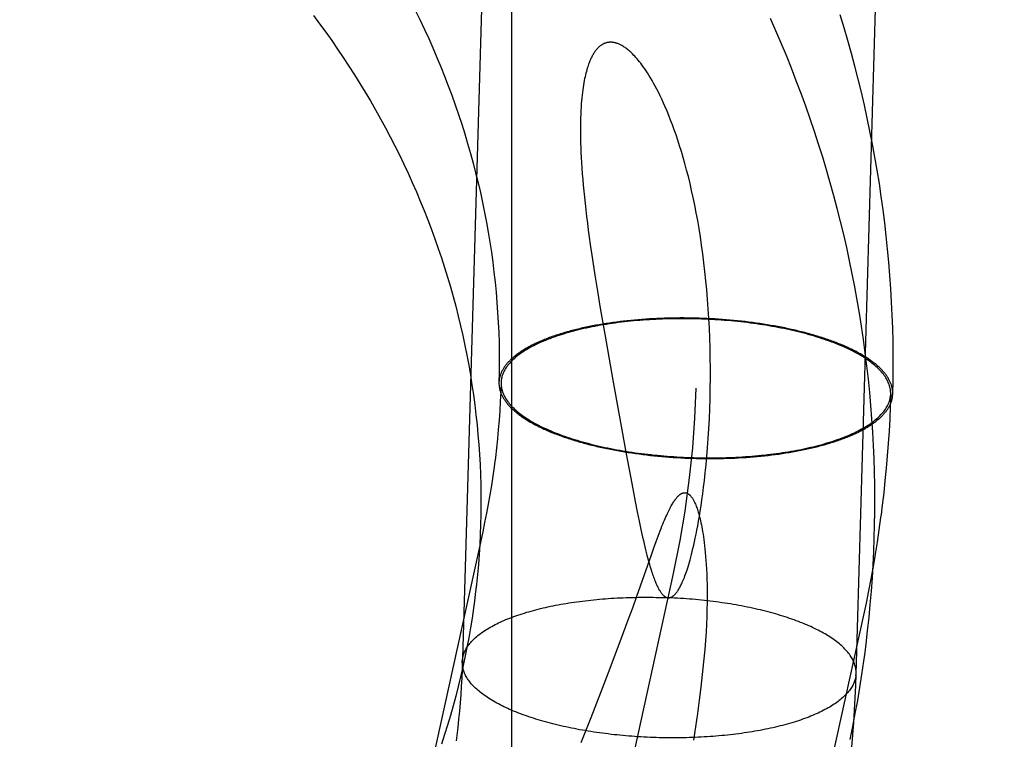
# Model space of a CAD drawing. Header units: inches. Extents: x 0 to 283, y 0 to 183.
# Tile 27 of 116: x 100.3776 to 100.4751, y 93.6828 to 93.7541. Entities that reach past the tile are written whole.
import ezdxf

# ---------------------------------------------------------------- set-up
doc = ezdxf.new("R2010")
doc.units = ezdxf.units.IN
doc.header["$LTSCALE"] = 15.583333
doc.header["$MEASUREMENT"] = 0
doc.linetypes.add('HIDDEN', pattern=[0.2, 0.1, -0.1])
doc.layers.add('DEFAULT_2', color=8, linetype='HIDDEN')

msp = doc.modelspace()

# ---------------------------------------------------------------- linework, layer by layer
at = {"layer": 'DEFAULT_2', "color": 8, "linetype": 'HIDDEN'}
for p, q in [((100.426304, 94.45846), (100.426304, 93.518767)), ((100.434323, 93.730302), (100.43456, 93.728756)), ((100.43456, 93.728756), (100.434817, 93.727151)), ((100.434817, 93.727151), (100.435091, 93.72549)), ((100.435091, 93.72549), (100.435534, 93.722899)), ((100.435669, 93.723956), (100.435331, 93.723901)), ((100.436012, 93.724008), (100.435669, 93.723956)), ((100.436357, 93.724058), (100.436012, 93.724008)), ((100.436706, 93.724105), (100.436357, 93.724058)), ((100.437058, 93.72415), (100.436706, 93.724105)), ((100.437412, 93.724192), (100.437058, 93.72415)), ((100.43777, 93.724232), (100.437412, 93.724192)), ((100.43813, 93.724269), (100.43777, 93.724232)), ((100.438492, 93.724303), (100.43813, 93.724269)), ((100.438857, 93.724335), (100.438492, 93.724303)), ((100.439224, 93.724364), (100.438857, 93.724335)), ((100.439593, 93.724391), (100.439224, 93.724364)), ((100.439964, 93.724415), (100.439593, 93.724391)), ((100.440337, 93.724436), (100.439964, 93.724415)), ((100.440712, 93.724455), (100.440337, 93.724436)), ((100.441088, 93.724471), (100.440712, 93.724455)), ((100.441465, 93.724485), (100.441088, 93.724471)), ((100.441843, 93.724495), (100.441465, 93.724485)), ((100.442223, 93.724503), (100.441843, 93.724495)), ((100.442603, 93.724509), (100.442223, 93.724503)), ((100.442984, 93.724511), (100.442603, 93.724509)), ((100.443366, 93.724511), (100.442984, 93.724511)), ((100.443748, 93.724508), (100.443366, 93.724511)), ((100.444131, 93.724503), (100.443748, 93.724508)), ((100.444514, 93.724495), (100.444131, 93.724503)), ((100.444896, 93.724484), (100.444514, 93.724495)), ((100.445279, 93.724471), (100.444896, 93.724484)), ((100.445661, 93.724455), (100.445279, 93.724471)), ((100.446043, 93.724436), (100.445661, 93.724455)), ((100.446424, 93.724414), (100.446043, 93.724436)), ((100.446805, 93.72439), (100.446424, 93.724414)), ((100.447185, 93.724364), (100.446805, 93.72439)), ((100.447563, 93.724334), (100.447185, 93.724364)), ((100.447941, 93.724302), (100.447563, 93.724334)), ((100.448317, 93.724268), (100.447941, 93.724302)), ((100.448692, 93.724231), (100.448317, 93.724268)), ((100.449065, 93.724191), (100.448692, 93.724231)), ((100.449437, 93.724149), (100.449065, 93.724191)), ((100.449806, 93.724104), (100.449437, 93.724149)), ((100.450174, 93.724056), (100.449806, 93.724104)), ((100.45054, 93.724007), (100.450174, 93.724056)), ((100.450903, 93.723954), (100.45054, 93.724007)), ((100.451263, 93.723899), (100.450903, 93.723954)), ((100.451621, 93.723842), (100.451263, 93.723899)), ((100.435534, 93.722899), (100.43634, 93.718342)), ((100.451977, 93.723782), (100.451621, 93.723842)), ((100.452329, 93.72372), (100.451977, 93.723782)), ((100.452679, 93.723656), (100.452329, 93.72372)), ((100.453025, 93.723589), (100.452679, 93.723656)), ((100.453368, 93.72352), (100.453025, 93.723589)), ((100.453708, 93.723448), (100.453368, 93.72352)), ((100.425091, 93.718369), (100.425071, 93.718112)), ((100.425296, 93.718361), (100.425276, 93.718113)), ((100.43634, 93.718342), (100.43766, 93.711065)), ((100.463829, 93.716737), (100.463849, 93.716985)), ((100.464034, 93.716728), (100.464054, 93.716983)), ((100.435417, 93.711649), (100.435757, 93.711577)), ((100.435757, 93.711577), (100.4361, 93.711508)), ((100.4361, 93.711508), (100.436446, 93.711441)), ((100.436446, 93.711441), (100.436796, 93.711377)), ((100.436796, 93.711377), (100.437148, 93.711315)), ((100.437148, 93.711315), (100.437504, 93.711255)), ((100.437504, 93.711255), (100.437862, 93.711198)), ((100.437862, 93.711198), (100.438222, 93.711143)), ((100.453456, 93.711141), (100.453794, 93.711196)), ((100.43766, 93.711065), (100.438209, 93.708121)), ((100.438222, 93.711143), (100.438585, 93.711091)), ((100.438585, 93.711091), (100.438951, 93.711041)), ((100.438951, 93.711041), (100.439319, 93.710994)), ((100.439319, 93.710994), (100.439688, 93.710949)), ((100.439688, 93.710949), (100.44006, 93.710906)), ((100.44006, 93.710906), (100.440433, 93.710867)), ((100.440433, 93.710867), (100.440808, 93.71083)), ((100.440808, 93.71083), (100.441184, 93.710795)), ((100.441184, 93.710795), (100.441562, 93.710763)), ((100.441562, 93.710763), (100.44194, 93.710734)), ((100.44194, 93.710734), (100.44232, 93.710707)), ((100.44232, 93.710707), (100.442701, 93.710683)), ((100.442701, 93.710683), (100.443082, 93.710661)), ((100.443082, 93.710661), (100.443464, 93.710643)), ((100.443464, 93.710643), (100.443846, 93.710627)), ((100.443846, 93.710627), (100.444229, 93.710613)), ((100.444229, 93.710613), (100.444611, 93.710602)), ((100.444611, 93.710602), (100.444994, 93.710594)), ((100.444994, 93.710594), (100.445377, 93.710589)), ((100.445377, 93.710589), (100.445759, 93.710586)), ((100.445759, 93.710586), (100.446141, 93.710586)), ((100.446141, 93.710586), (100.446522, 93.710589)), ((100.446522, 93.710589), (100.446902, 93.710594)), ((100.446902, 93.710594), (100.447282, 93.710602)), ((100.447282, 93.710602), (100.44766, 93.710613)), ((100.44766, 93.710613), (100.448037, 93.710626)), ((100.448037, 93.710626), (100.448413, 93.710642)), ((100.448413, 93.710642), (100.448788, 93.710661)), ((100.448788, 93.710661), (100.449161, 93.710682)), ((100.449161, 93.710682), (100.449532, 93.710706)), ((100.449532, 93.710706), (100.449901, 93.710733)), ((100.449901, 93.710733), (100.450268, 93.710762)), ((100.450268, 93.710762), (100.450633, 93.710794)), ((100.450633, 93.710794), (100.450995, 93.710828)), ((100.450995, 93.710828), (100.451355, 93.710865)), ((100.451355, 93.710865), (100.451713, 93.710905)), ((100.451713, 93.710905), (100.452067, 93.710947)), ((100.452067, 93.710947), (100.452419, 93.710992)), ((100.452419, 93.710992), (100.452768, 93.711039)), ((100.452768, 93.711039), (100.453113, 93.711089)), ((100.453113, 93.711089), (100.453456, 93.711141)), ((100.438209, 93.708121), (100.438554, 93.706331)), ((100.438554, 93.706331), (100.438758, 93.705307)), ((100.438758, 93.705307), (100.438946, 93.704388)), ((100.438946, 93.704388), (100.439122, 93.703557)), ((100.439122, 93.703557), (100.439287, 93.702808)), ((100.423456, 93.703348), (100.316111, 93.214266)), ((100.440156, 93.701067), (100.4404, 93.701749)), ((100.4404, 93.701749), (100.440624, 93.702363)), ((100.438711, 93.696954), (100.440156, 93.701067)), ((100.442302, 93.699211), (100.334957, 93.21013)), ((100.438307, 93.695819), (100.438711, 93.696954)), ((100.437873, 93.694619), (100.438307, 93.695819)), ((100.461149, 93.695075), (100.353803, 93.205993)), ((100.437408, 93.693362), (100.437873, 93.694619)), ((100.436083, 93.689837), (100.437408, 93.693362)), ((100.421441, 93.690461), (100.421461, 93.690712)), ((100.435154, 93.687408), (100.436083, 93.689837)), ((100.460404, 93.689071), (100.460424, 93.689321)), ((100.434193, 93.684942), (100.435154, 93.687408)), ((100.433208, 93.682458), (100.434193, 93.684942))]:
    msp.add_line(p, q, dxfattribs=at)
for points in [[(100.436108, 94.191904), (100.421415, 93.689658)], [(100.459494, 93.677566), (100.459591, 93.678328), (100.459736, 93.679548), (100.459868, 93.68077), (100.459987, 93.681993), (100.460093, 93.683217), (100.460186, 93.684443), (100.460265, 93.685669), (100.460332, 93.686897), (100.460385, 93.688125), (100.475098, 94.19106)], [(100.406702, 93.754455), (100.407314, 93.753638), (100.407916, 93.752814), (100.408507, 93.751984), (100.409088, 93.751147), (100.409658, 93.750304), (100.410218, 93.749456), (100.410767, 93.748601), (100.411305, 93.747741), (100.411832, 93.746875), (100.412348, 93.746004), (100.412853, 93.745127), (100.413347, 93.744245), (100.41383, 93.743357), (100.414301, 93.742465), (100.414761, 93.741567), (100.41521, 93.740665), (100.415647, 93.739758), (100.416073, 93.738846), (100.416487, 93.73793), (100.41689, 93.737009), (100.41728, 93.736084), (100.417659, 93.735155), (100.418026, 93.734222), (100.418381, 93.733286), (100.418724, 93.732345), (100.419055, 93.731401), (100.419374, 93.730453), (100.419681, 93.729502), (100.419976, 93.728548), (100.420258, 93.727591), (100.420528, 93.726631), (100.420785, 93.725668), (100.42103, 93.724702), (100.421263, 93.723733), (100.421483, 93.722763), (100.421691, 93.72179), (100.421886, 93.720815), (100.422069, 93.719837), (100.422238, 93.718858), (100.422396, 93.717878), (100.42254, 93.716896), (100.422672, 93.715912), (100.422791, 93.714927), (100.422897, 93.713941), (100.42299, 93.712954), (100.42307, 93.711966), (100.423138, 93.710978), (100.423192, 93.709989), (100.423234, 93.708999), (100.423263, 93.70801), (100.423279, 93.70702), (100.423282, 93.70603), (100.423272, 93.705041), (100.423249, 93.704051), (100.423213, 93.703063), (100.423164, 93.702075), (100.423103, 93.701088), (100.423028, 93.700101), (100.42294, 93.699116), (100.42284, 93.698133), (100.422727, 93.69715), (100.422641, 93.696471)], [(100.416814, 93.754921), (100.41726, 93.75401), (100.417694, 93.753094), (100.418116, 93.752174), (100.418527, 93.751249), (100.418926, 93.750319), (100.419312, 93.749386), (100.419687, 93.748448), (100.420049, 93.747507), (100.4204, 93.746561), (100.420738, 93.745612), (100.421064, 93.74466), (100.421378, 93.743704), (100.421679, 93.742744), (100.421968, 93.741781), (100.422244, 93.740816), (100.422508, 93.739847), (100.42276, 93.738876), (100.422998, 93.737902), (100.423224, 93.736925), (100.423438, 93.735946), (100.423638, 93.734965), (100.423826, 93.733982), (100.424001, 93.732997), (100.424164, 93.73201), (100.424313, 93.731021), (100.424449, 93.730032), (100.424573, 93.72904), (100.424683, 93.728048), (100.424781, 93.727055), (100.424865, 93.72606), (100.424936, 93.725065), (100.424995, 93.72407), (100.42504, 93.723073), (100.425072, 93.722077), (100.425091, 93.721081), (100.425097, 93.720084), (100.42509, 93.719088), (100.425071, 93.718112)], [(100.461309, 93.691395), (100.461417, 93.692239), (100.46157, 93.693542), (100.461709, 93.694846), (100.461832, 93.696152), (100.461941, 93.69746), (100.462035, 93.698769), (100.462113, 93.700079), (100.462177, 93.70139), (100.462226, 93.702701), (100.462259, 93.704014), (100.462278, 93.705327), (100.462282, 93.706641), (100.46227, 93.707954), (100.462244, 93.709268), (100.462202, 93.710582), (100.462145, 93.711895), (100.462074, 93.713209), (100.461987, 93.714522), (100.461885, 93.715834), (100.461769, 93.717145), (100.461637, 93.718456), (100.46149, 93.719765), (100.461329, 93.721073), (100.461152, 93.72238), (100.46096, 93.723686), (100.460754, 93.724989), (100.460532, 93.726291), (100.460296, 93.727591), (100.460044, 93.728889), (100.459778, 93.730185), (100.459497, 93.731478), (100.459201, 93.732769), (100.458891, 93.734057), (100.458566, 93.735342), (100.458225, 93.736624), (100.457871, 93.737903), (100.457501, 93.739179), (100.457117, 93.740451), (100.456719, 93.74172), (100.456305, 93.742985), (100.455878, 93.744247), (100.455436, 93.745504), (100.454979, 93.746757), (100.454508, 93.748006), (100.454023, 93.74925), (100.453524, 93.75049), (100.45301, 93.751725), (100.452482, 93.752955), (100.45194, 93.75418)], [(100.464054, 93.716983), (100.464082, 93.718259), (100.464096, 93.719566), (100.464095, 93.720874), (100.464079, 93.722181), (100.464048, 93.723489), (100.464002, 93.724797), (100.463941, 93.726104), (100.463866, 93.727411), (100.463775, 93.728718), (100.46367, 93.730024), (100.46355, 93.731329), (100.463415, 93.732633), (100.463265, 93.733936), (100.4631, 93.735238), (100.46292, 93.736538), (100.462726, 93.737837), (100.462516, 93.739135), (100.462292, 93.74043), (100.462053, 93.741724), (100.4618, 93.743015), (100.461532, 93.744304), (100.461249, 93.745591), (100.460951, 93.746875), (100.460639, 93.748157), (100.460312, 93.749435), (100.45997, 93.750711), (100.459614, 93.751983), (100.459244, 93.753253), (100.458859, 93.754519)], [(100.443132, 93.740997), (100.442955, 93.741568), (100.442778, 93.742119), (100.4426, 93.742649), (100.442421, 93.743159), (100.442242, 93.743649), (100.442064, 93.744118), (100.441886, 93.744568), (100.44171, 93.744997), (100.441535, 93.745408), (100.441362, 93.745799), (100.441191, 93.746171), (100.441022, 93.746525), (100.440856, 93.746861), (100.440693, 93.747181), (100.440532, 93.747484), (100.440374, 93.747772), (100.440219, 93.748045), (100.440066, 93.748303), (100.439918, 93.748546), (100.439772, 93.748776), (100.439631, 93.748992), (100.439493, 93.749195), (100.439359, 93.749385), (100.439228, 93.749565), (100.439101, 93.749734), (100.438976, 93.749892), (100.438854, 93.750042), (100.438736, 93.750182), (100.43862, 93.750314), (100.438508, 93.750438), (100.438398, 93.750553), (100.438292, 93.75066), (100.43819, 93.75076), (100.43809, 93.750853), (100.437994, 93.75094), (100.4379, 93.75102), (100.437809, 93.751095), (100.437721, 93.751165), (100.437635, 93.751229), (100.437552, 93.751289), (100.43747, 93.751344), (100.437391, 93.751395), (100.437315, 93.751443), (100.43724, 93.751486), (100.437167, 93.751526), (100.437096, 93.751563), (100.437027, 93.751596), (100.43696, 93.751627), (100.436895, 93.751654), (100.436831, 93.751679), (100.436769, 93.751702), (100.436709, 93.751722), (100.436649, 93.75174), (100.436592, 93.751756), (100.436535, 93.75177), (100.43648, 93.751782), (100.436426, 93.751792), (100.436373, 93.7518), (100.436321, 93.751807), (100.43627, 93.751812), (100.43622, 93.751815), (100.43617, 93.751818), (100.436122, 93.751818), (100.436075, 93.751818), (100.436028, 93.751816), (100.435981, 93.751812), (100.435936, 93.751808), (100.435891, 93.751802), (100.435847, 93.751795), (100.435803, 93.751787), (100.435759, 93.751778), (100.435716, 93.751767), (100.435673, 93.751755), (100.435631, 93.751742), (100.435589, 93.751728), (100.435548, 93.751713), (100.435506, 93.751697), (100.435465, 93.751679), (100.435424, 93.75166), (100.435383, 93.751639), (100.435343, 93.751618), (100.435302, 93.751595), (100.435262, 93.751571), (100.435221, 93.751545), (100.435181, 93.751518), (100.435141, 93.751489), (100.4351, 93.751459), (100.43506, 93.751427), (100.435019, 93.751394), (100.434979, 93.751359), (100.434938, 93.751321), (100.434897, 93.751282), (100.434856, 93.751241), (100.434815, 93.751198), (100.434774, 93.751152), (100.434732, 93.751104), (100.434691, 93.751054), (100.434649, 93.751001), (100.434606, 93.750945), (100.434564, 93.750886), (100.434521, 93.750824), (100.434478, 93.750759), (100.434434, 93.75069), (100.434391, 93.750618), (100.434347, 93.750542), (100.434303, 93.750462), (100.434258, 93.750377), (100.434214, 93.750288), (100.434169, 93.750194), (100.434124, 93.750095), (100.434079, 93.749991), (100.434034, 93.749881), (100.433989, 93.749766), (100.433944, 93.749644), (100.433898, 93.749515), (100.433853, 93.74938), (100.433809, 93.749237), (100.433764, 93.749086), (100.43372, 93.748928), (100.433677, 93.748762), (100.433634, 93.748588), (100.433592, 93.748405), (100.433551, 93.748214), (100.433511, 93.748014), (100.433473, 93.747804), (100.433435, 93.747583), (100.433399, 93.747352), (100.433364, 93.747109), (100.433331, 93.746853), (100.433299, 93.746586), (100.43327, 93.746305), (100.433243, 93.746011), (100.433218, 93.745705), (100.433196, 93.745384), (100.433177, 93.74505), (100.433161, 93.744702), (100.433148, 93.744338), (100.433139, 93.743959), (100.433133, 93.743565), (100.433131, 93.743156), (100.433133, 93.742733), (100.433139, 93.742295), (100.43315, 93.741844), (100.433165, 93.741378), (100.433185, 93.740897), (100.43321, 93.740398), (100.433239, 93.739881), (100.433274, 93.739347), (100.433314, 93.738798), (100.433359, 93.738235), (100.43341, 93.737658), (100.433465, 93.737067), (100.433526, 93.736462), (100.433593, 93.735842), (100.433665, 93.735206), (100.433742, 93.734555), (100.433825, 93.733887), (100.433913, 93.733203), (100.434007, 93.732502), (100.434107, 93.731785), (100.434323, 93.730302)], [(100.44184, 93.696806), (100.441859, 93.696805), (100.441879, 93.696805), (100.441899, 93.696806), (100.441919, 93.696808), (100.441939, 93.69681), (100.44196, 93.696813), (100.44198, 93.696817), (100.442001, 93.696821), (100.442022, 93.696827), (100.442044, 93.696833), (100.442066, 93.69684), (100.442088, 93.696848), (100.442111, 93.696857), (100.442134, 93.696868), (100.442158, 93.696879), (100.442183, 93.696892), (100.442208, 93.696906), (100.442233, 93.696922), (100.44226, 93.696939), (100.442287, 93.696958), (100.442316, 93.696979), (100.442345, 93.697002), (100.442376, 93.697028), (100.442407, 93.697056), (100.44244, 93.697086), (100.442473, 93.69712), (100.442508, 93.697156), (100.442543, 93.697195), (100.44258, 93.697238), (100.442617, 93.697284), (100.442655, 93.697333), (100.442695, 93.697387), (100.442735, 93.697443), (100.442776, 93.697505), (100.442819, 93.69757), (100.442862, 93.697641), (100.442907, 93.697716), (100.442953, 93.697797), (100.443, 93.697883), (100.443048, 93.697975), (100.443097, 93.698074), (100.443148, 93.69818), (100.443201, 93.698293), (100.443254, 93.698413), (100.443309, 93.698542), (100.443366, 93.698678), (100.443423, 93.698823), (100.443481, 93.698975), (100.44354, 93.699136), (100.4436, 93.699306), (100.443662, 93.699485), (100.443725, 93.699675), (100.443789, 93.699877), (100.443854, 93.700091), (100.443921, 93.700318), (100.443989, 93.700558), (100.444059, 93.700814), (100.44413, 93.701084), (100.444203, 93.701371), (100.444277, 93.701674), (100.444353, 93.701996), (100.444429, 93.702338), (100.444508, 93.702701), (100.444588, 93.703088), (100.444669, 93.7035), (100.444752, 93.703936), (100.444834, 93.704393), (100.444917, 93.704875), (100.444999, 93.705382), (100.445082, 93.705917), (100.445165, 93.706487), (100.445248, 93.707093), (100.445331, 93.707741), (100.445413, 93.708433), (100.445495, 93.709172), (100.445574, 93.709958), (100.44565, 93.710789), (100.445722, 93.711664), (100.445788, 93.712583), (100.445847, 93.713538), (100.445897, 93.714521), (100.445939, 93.715522), (100.44597, 93.716529), (100.445991, 93.71754), (100.446001, 93.718546), (100.446001, 93.719549), (100.445991, 93.720546), (100.44597, 93.721537), (100.44594, 93.72252), (100.4459, 93.723495), (100.44585, 93.724459), (100.445791, 93.725413), (100.445723, 93.726355), (100.445645, 93.727284), (100.445559, 93.7282), (100.445465, 93.729101), (100.445363, 93.729988), (100.445252, 93.730858), (100.445135, 93.731711), (100.44501, 93.732546), (100.444879, 93.733362), (100.444742, 93.734159), (100.444599, 93.734936), (100.444452, 93.735692), (100.444299, 93.736428), (100.444142, 93.737143), (100.443981, 93.737838), (100.443817, 93.738512), (100.443649, 93.739165), (100.443479, 93.739797), (100.443306, 93.740407), (100.443132, 93.740997)], [(100.435331, 93.723901), (100.435162, 93.723873), (100.434995, 93.723844), (100.434829, 93.723814), (100.434664, 93.723784), (100.434499, 93.723754), (100.434336, 93.723722), (100.434173, 93.72369), (100.434012, 93.723658), (100.433852, 93.723625), (100.433692, 93.723591), (100.433534, 93.723557), (100.433377, 93.723522), (100.43322, 93.723487), (100.433065, 93.723451), (100.432911, 93.723414), (100.432759, 93.723377), (100.432607, 93.723339), (100.432456, 93.723301), (100.432307, 93.723262), (100.432159, 93.723223), (100.432012, 93.723183), (100.431866, 93.723143), (100.431721, 93.723102), (100.431578, 93.72306), (100.431436, 93.723018), (100.431295, 93.722975), (100.431155, 93.722932), (100.431017, 93.722889), (100.43088, 93.722845), (100.430744, 93.7228), (100.43061, 93.722755), (100.430477, 93.722709), (100.430346, 93.722663), (100.430215, 93.722616), (100.430087, 93.722569), (100.429959, 93.722522), (100.429833, 93.722474), (100.429708, 93.722425), (100.429585, 93.722376), (100.429463, 93.722327), (100.429343, 93.722277), (100.429224, 93.722226), (100.429107, 93.722175), (100.428991, 93.722124), (100.428877, 93.722072), (100.428764, 93.72202), (100.428653, 93.721968), (100.428543, 93.721914), (100.428434, 93.721861), (100.428328, 93.721807), (100.428223, 93.721753), (100.428119, 93.721698), (100.428017, 93.721643), (100.427917, 93.721588), (100.427818, 93.721532), (100.427721, 93.721475), (100.427625, 93.721419), (100.427531, 93.721362), (100.427439, 93.721304), (100.427348, 93.721247), (100.427259, 93.721189), (100.427172, 93.72113), (100.427087, 93.721071), (100.427003, 93.721012), (100.42692, 93.720953), (100.42684, 93.720893), (100.426761, 93.720833), (100.426684, 93.720772), (100.426609, 93.720712), (100.426535, 93.720651), (100.426463, 93.720589), (100.426393, 93.720528), (100.426324, 93.720466), (100.426258, 93.720403), (100.426193, 93.720341), (100.42613, 93.720278), (100.426068, 93.720215), (100.426009, 93.720152), (100.425951, 93.720088), (100.425895, 93.720025), (100.425841, 93.719961), (100.425788, 93.719896), (100.425738, 93.719832), (100.425689, 93.719767), (100.425642, 93.719702), (100.425597, 93.719637), (100.425554, 93.719572), (100.425512, 93.719506), (100.425473, 93.719441), (100.425435, 93.719375), (100.425399, 93.719309), (100.425365, 93.719243), (100.425333, 93.719176), (100.425302, 93.71911), (100.425274, 93.719043), (100.425247, 93.718976), (100.425222, 93.718909), (100.425199, 93.718842), (100.425178, 93.718775), (100.425159, 93.718707), (100.425142, 93.71864), (100.425126, 93.718572), (100.425112, 93.718505), (100.425101, 93.718437), (100.425091, 93.718369)], [(100.463849, 93.716985), (100.46385, 93.717084), (100.463846, 93.7172), (100.463836, 93.717317), (100.463821, 93.717433), (100.463801, 93.717549), (100.463775, 93.717666), (100.463743, 93.717782), (100.463706, 93.717898), (100.463664, 93.718014), (100.463616, 93.71813), (100.463562, 93.718246), (100.463504, 93.718362), (100.46344, 93.718477), (100.46337, 93.718592), (100.463295, 93.718707), (100.463215, 93.718822), (100.463129, 93.718936), (100.463038, 93.71905), (100.462942, 93.719163), (100.462841, 93.719276), (100.462734, 93.719388), (100.462622, 93.7195), (100.462505, 93.719612), (100.462383, 93.719722), (100.462256, 93.719833), (100.462124, 93.719942), (100.461987, 93.720051), (100.461844, 93.720159), (100.461697, 93.720266), (100.461545, 93.720373), (100.461388, 93.720479), (100.461227, 93.720583), (100.46106, 93.720688), (100.460889, 93.720791), (100.460713, 93.720893), (100.460533, 93.720994), (100.460348, 93.721094), (100.460159, 93.721194), (100.459965, 93.721292), (100.459767, 93.721389), (100.459564, 93.721485), (100.459357, 93.72158), (100.459146, 93.721674), (100.458931, 93.721766), (100.458711, 93.721858), (100.458488, 93.721948), (100.458261, 93.722037), (100.458029, 93.722124), (100.457794, 93.722211), (100.457555, 93.722296), (100.457313, 93.722379), (100.457066, 93.722462), (100.456816, 93.722543), (100.456563, 93.722622), (100.456306, 93.7227), (100.456046, 93.722777), (100.455783, 93.722852), (100.455516, 93.722925), (100.455246, 93.722997), (100.454974, 93.723068), (100.454698, 93.723137), (100.454419, 93.723204), (100.454138, 93.723269), (100.453854, 93.723333), (100.453567, 93.723396), (100.453278, 93.723457), (100.452986, 93.723516), (100.452692, 93.723573), (100.452395, 93.723629), (100.452096, 93.723682), (100.451795, 93.723734), (100.451492, 93.723785), (100.451188, 93.723833), (100.450881, 93.72388), (100.450572, 93.723925), (100.450262, 93.723968), (100.44995, 93.72401), (100.449636, 93.724049), (100.449321, 93.724087), (100.449004, 93.724123), (100.448687, 93.724156), (100.448368, 93.724188), (100.448048, 93.724219), (100.447727, 93.724247), (100.447405, 93.724273), (100.447082, 93.724297), (100.446759, 93.72432), (100.446435, 93.72434), (100.446111, 93.724359), (100.445786, 93.724376), (100.445461, 93.72439), (100.445135, 93.724403), (100.444809, 93.724414), (100.444484, 93.724423), (100.444158, 93.724429), (100.443832, 93.724434), (100.443507, 93.724437), (100.443182, 93.724438), (100.442857, 93.724437), (100.442533, 93.724434), (100.442209, 93.724429), (100.441886, 93.724423), (100.441564, 93.724414), (100.441243, 93.724403), (100.440922, 93.72439), (100.440603, 93.724375), (100.440284, 93.724359), (100.439967, 93.72434), (100.439651, 93.72432), (100.439337, 93.724297), (100.439024, 93.724273), (100.438713, 93.724246), (100.438403, 93.724218), (100.438096, 93.724188), (100.43779, 93.724156), (100.437486, 93.724122), (100.437184, 93.724086), (100.436884, 93.724049), (100.436586, 93.724009), (100.436291, 93.723968), (100.435998, 93.723925), (100.435707, 93.72388), (100.435419, 93.723833), (100.435133, 93.723784), (100.43485, 93.723734), (100.43457, 93.723682), (100.434293, 93.723628), (100.434019, 93.723572), (100.433748, 93.723515), (100.433479, 93.723456), (100.433214, 93.723395), (100.432952, 93.723333), (100.432694, 93.723269), (100.432439, 93.723203), (100.432187, 93.723136), (100.431939, 93.723067), (100.431694, 93.722996), (100.431453, 93.722924), (100.431216, 93.722851), (100.430983, 93.722776), (100.430754, 93.722699), (100.430528, 93.722621), (100.430307, 93.722542), (100.43009, 93.722461), (100.429876, 93.722378), (100.429667, 93.722295), (100.429462, 93.72221), (100.429262, 93.722123), (100.429066, 93.722036), (100.428874, 93.721947), (100.428687, 93.721857), (100.428504, 93.721765), (100.428326, 93.721673), (100.428152, 93.721579), (100.427984, 93.721484), (100.427819, 93.721388), (100.42766, 93.721291), (100.427506, 93.721192), (100.427356, 93.721093), (100.427211, 93.720993), (100.427071, 93.720891), (100.426936, 93.720789), (100.426807, 93.720686), (100.426682, 93.720582), (100.426562, 93.720477), (100.426448, 93.720371), (100.426339, 93.720265), (100.426235, 93.720157), (100.426136, 93.720049), (100.426042, 93.719941), (100.425954, 93.719831), (100.425871, 93.719721), (100.425793, 93.71961), (100.425721, 93.719499), (100.425654, 93.719387), (100.425592, 93.719275), (100.425536, 93.719162), (100.425485, 93.719049), (100.42544, 93.718935), (100.4254, 93.718821), (100.425366, 93.718706), (100.425337, 93.718591), (100.425314, 93.718476), (100.425296, 93.718361)], [(100.464055, 93.717), (100.464055, 93.717068), (100.464054, 93.717137), (100.46405, 93.717205), (100.464045, 93.717273), (100.464038, 93.717341), (100.464029, 93.71741), (100.464018, 93.717478), (100.464006, 93.717546), (100.463991, 93.717615), (100.463975, 93.717683), (100.463957, 93.717751), (100.463936, 93.71782), (100.463914, 93.717888), (100.46389, 93.717956), (100.463865, 93.718025), (100.463837, 93.718093), (100.463808, 93.718161), (100.463776, 93.718229), (100.463743, 93.718297), (100.463708, 93.718365), (100.463671, 93.718433), (100.463632, 93.7185), (100.463592, 93.718568), (100.463549, 93.718636), (100.463505, 93.718703), (100.463459, 93.718771), (100.463411, 93.718838), (100.463362, 93.718905), (100.46331, 93.718972), (100.463257, 93.719039), (100.463202, 93.719105), (100.463145, 93.719172), (100.463086, 93.719238), (100.463026, 93.719305), (100.462963, 93.719371), (100.462899, 93.719437), (100.462833, 93.719502), (100.462766, 93.719568), (100.462697, 93.719633), (100.462625, 93.719698), (100.462553, 93.719763), (100.462478, 93.719828), (100.462402, 93.719892), (100.462324, 93.719957), (100.462244, 93.720021), (100.462163, 93.720084), (100.46208, 93.720148), (100.461995, 93.720211), (100.461908, 93.720274), (100.46182, 93.720337), (100.46173, 93.720399), (100.461639, 93.720462), (100.461546, 93.720524), (100.461451, 93.720585), (100.461355, 93.720647), (100.461257, 93.720708), (100.461157, 93.720769), (100.461056, 93.720829), (100.460953, 93.720889), (100.460849, 93.720949), (100.460743, 93.721008), (100.460635, 93.721068), (100.460526, 93.721126), (100.460416, 93.721185), (100.460304, 93.721243), (100.46019, 93.721301), (100.460075, 93.721358), (100.459958, 93.721415), (100.45984, 93.721472), (100.459721, 93.721528), (100.459599, 93.721584), (100.459477, 93.72164), (100.459353, 93.721695), (100.459228, 93.721749), (100.459101, 93.721804), (100.458973, 93.721858), (100.458843, 93.721911), (100.458712, 93.721964), (100.45858, 93.722017), (100.458446, 93.722069), (100.458311, 93.722121), (100.458175, 93.722172), (100.458037, 93.722223), (100.457898, 93.722273), (100.457758, 93.722323), (100.457617, 93.722373), (100.457474, 93.722422), (100.45733, 93.722471), (100.457185, 93.722519), (100.457038, 93.722566), (100.456891, 93.722613), (100.456742, 93.72266), (100.456592, 93.722706), (100.456441, 93.722752), (100.456288, 93.722797), (100.456135, 93.722842), (100.45598, 93.722886), (100.455825, 93.72293), (100.455668, 93.722973), (100.45551, 93.723015), (100.455351, 93.723057), (100.455191, 93.723099), (100.455031, 93.72314), (100.454869, 93.72318), (100.454706, 93.72322), (100.454542, 93.72326), (100.454377, 93.723299), (100.454211, 93.723337), (100.454044, 93.723375), (100.453708, 93.723448)], [(100.425276, 93.718113), (100.425243, 93.717182), (100.4252, 93.716252), (100.425145, 93.715322), (100.42508, 93.714393), (100.425004, 93.713465), (100.424917, 93.712538), (100.424819, 93.711612), (100.424711, 93.710687), (100.424632, 93.710065)], [(100.42507, 93.718097), (100.42507, 93.718029), (100.425071, 93.717961), (100.425075, 93.717892), (100.42508, 93.717824), (100.425087, 93.717756), (100.425096, 93.717688), (100.425107, 93.717619), (100.425119, 93.717551), (100.425134, 93.717482), (100.42515, 93.717414), (100.425169, 93.717346), (100.425189, 93.717277), (100.425211, 93.717209), (100.425235, 93.717141), (100.42526, 93.717073), (100.425288, 93.717004), (100.425317, 93.716936), (100.425349, 93.716868), (100.425382, 93.7168), (100.425417, 93.716732), (100.425454, 93.716665), (100.425493, 93.716597), (100.425533, 93.716529), (100.425576, 93.716462), (100.42562, 93.716394), (100.425666, 93.716327), (100.425714, 93.716259), (100.425763, 93.716192), (100.425815, 93.716125), (100.425868, 93.716059), (100.425923, 93.715992), (100.42598, 93.715925), (100.426039, 93.715859), (100.426099, 93.715793), (100.426162, 93.715727), (100.426226, 93.715661), (100.426292, 93.715595), (100.426359, 93.715529), (100.426428, 93.715464), (100.4265, 93.715399), (100.426572, 93.715334), (100.426647, 93.715269), (100.426723, 93.715205), (100.426801, 93.715141), (100.426881, 93.715077), (100.426962, 93.715013), (100.427045, 93.714949), (100.42713, 93.714886), (100.427217, 93.714823), (100.427305, 93.71476), (100.427395, 93.714698), (100.427486, 93.714636), (100.427579, 93.714574), (100.427674, 93.714512), (100.42777, 93.714451), (100.427868, 93.714389), (100.427968, 93.714329), (100.428069, 93.714268), (100.428172, 93.714208), (100.428276, 93.714148), (100.428382, 93.714089), (100.42849, 93.71403), (100.428599, 93.713971), (100.428709, 93.713912), (100.428821, 93.713854), (100.428935, 93.713797), (100.42905, 93.713739), (100.429167, 93.713682), (100.429285, 93.713625), (100.429404, 93.713569), (100.429526, 93.713513), (100.429648, 93.713458), (100.429772, 93.713403), (100.429897, 93.713348), (100.430024, 93.713294), (100.430152, 93.71324), (100.430282, 93.713186), (100.430413, 93.713133), (100.430545, 93.71308), (100.430679, 93.713028), (100.430814, 93.712976), (100.43095, 93.712925), (100.431088, 93.712874), (100.431227, 93.712824), (100.431367, 93.712774), (100.431508, 93.712724), (100.431651, 93.712675), (100.431795, 93.712627), (100.43194, 93.712579), (100.432087, 93.712531), (100.432234, 93.712484), (100.432383, 93.712437), (100.432533, 93.712391), (100.432684, 93.712345), (100.432837, 93.7123), (100.43299, 93.712255), (100.433145, 93.712211), (100.4333, 93.712168), (100.433457, 93.712125), (100.433615, 93.712082), (100.433774, 93.71204), (100.433934, 93.711998), (100.434094, 93.711957), (100.434256, 93.711917), (100.434419, 93.711877), (100.434583, 93.711838), (100.434748, 93.711799), (100.434914, 93.71176), (100.435081, 93.711723), (100.435417, 93.711649)], [(100.425276, 93.718113), (100.425275, 93.718013), (100.425279, 93.717897), (100.425289, 93.717781), (100.425304, 93.717664), (100.425324, 93.717548), (100.42535, 93.717432), (100.425382, 93.717315), (100.425419, 93.717199), (100.425461, 93.717083), (100.425509, 93.716967), (100.425563, 93.716851), (100.425621, 93.716735), (100.425685, 93.71662), (100.425755, 93.716505), (100.42583, 93.71639), (100.42591, 93.716275), (100.425996, 93.716161), (100.426087, 93.716047), (100.426183, 93.715934), (100.426284, 93.715821), (100.426391, 93.715709), (100.426503, 93.715597), (100.42662, 93.715486), (100.426742, 93.715375), (100.426869, 93.715265), (100.427001, 93.715155), (100.427138, 93.715046), (100.427281, 93.714938), (100.427428, 93.714831), (100.42758, 93.714724), (100.427737, 93.714619), (100.427898, 93.714514), (100.428065, 93.71441), (100.428236, 93.714307), (100.428412, 93.714204), (100.428592, 93.714103), (100.428777, 93.714003), (100.428966, 93.713904), (100.42916, 93.713805), (100.429358, 93.713708), (100.429561, 93.713612), (100.429768, 93.713517), (100.429979, 93.713424), (100.430194, 93.713331), (100.430414, 93.71324), (100.430637, 93.713149), (100.430864, 93.71306), (100.431096, 93.712973), (100.431331, 93.712886), (100.43157, 93.712801), (100.431812, 93.712718), (100.432059, 93.712635), (100.432309, 93.712555), (100.432562, 93.712475), (100.432819, 93.712397), (100.433079, 93.712321), (100.433342, 93.712245), (100.433609, 93.712172), (100.433879, 93.7121), (100.434151, 93.71203), (100.434427, 93.711961), (100.434706, 93.711893), (100.434987, 93.711828), (100.435271, 93.711764), (100.435558, 93.711701), (100.435847, 93.711641), (100.436139, 93.711582), (100.436433, 93.711524), (100.43673, 93.711469), (100.437029, 93.711415), (100.43733, 93.711363), (100.437633, 93.711312), (100.437937, 93.711264), (100.438244, 93.711217), (100.438553, 93.711172), (100.438863, 93.711129), (100.439175, 93.711088), (100.439489, 93.711048), (100.439804, 93.71101), (100.440121, 93.710975), (100.440438, 93.710941), (100.440757, 93.710909), (100.441077, 93.710879), (100.441398, 93.71085), (100.44172, 93.710824), (100.442043, 93.7108), (100.442366, 93.710777), (100.44269, 93.710757), (100.443014, 93.710738), (100.443339, 93.710722), (100.443664, 93.710707), (100.44399, 93.710694), (100.444316, 93.710683), (100.444641, 93.710675), (100.444967, 93.710668), (100.445293, 93.710663), (100.445618, 93.71066), (100.445943, 93.710659), (100.446268, 93.71066), (100.446592, 93.710663), (100.446916, 93.710668), (100.447239, 93.710675), (100.447561, 93.710684), (100.447882, 93.710694), (100.448203, 93.710707), (100.448522, 93.710722), (100.448841, 93.710739), (100.449158, 93.710757), (100.449474, 93.710778), (100.449788, 93.7108), (100.450101, 93.710825), (100.450412, 93.710851), (100.450722, 93.710879), (100.451029, 93.710909), (100.451335, 93.710941), (100.451639, 93.710975), (100.451941, 93.711011), (100.452241, 93.711049), (100.452539, 93.711088), (100.452834, 93.711129), (100.453127, 93.711173), (100.453418, 93.711218), (100.453706, 93.711264), (100.453992, 93.711313), (100.454275, 93.711363), (100.454555, 93.711415), (100.454832, 93.711469), (100.455106, 93.711525), (100.455377, 93.711582), (100.455646, 93.711641), (100.455911, 93.711702), (100.456173, 93.711765), (100.456431, 93.711829), (100.456686, 93.711894), (100.456938, 93.711962), (100.457186, 93.712031), (100.457431, 93.712101), (100.457672, 93.712173), (100.457909, 93.712247), (100.458142, 93.712322), (100.458371, 93.712398), (100.458597, 93.712476), (100.458818, 93.712556), (100.459035, 93.712636), (100.459249, 93.712719), (100.459458, 93.712802), (100.459663, 93.712887), (100.459863, 93.712974), (100.460059, 93.713061), (100.460251, 93.71315), (100.460438, 93.713241), (100.460621, 93.713332), (100.460799, 93.713425), (100.460973, 93.713518), (100.461141, 93.713613), (100.461306, 93.713709), (100.461465, 93.713807), (100.461619, 93.713905), (100.461769, 93.714004), (100.461914, 93.714105), (100.462054, 93.714206), (100.462189, 93.714308), (100.462318, 93.714411), (100.462443, 93.714515), (100.462563, 93.71462), (100.462677, 93.714726), (100.462786, 93.714832), (100.46289, 93.71494), (100.462989, 93.715048), (100.463083, 93.715157), (100.463171, 93.715266), (100.463254, 93.715376), (100.463332, 93.715487), (100.463404, 93.715598), (100.463471, 93.71571), (100.463533, 93.715822), (100.463589, 93.715935), (100.46364, 93.716049), (100.463685, 93.716163), (100.463725, 93.716277), (100.463759, 93.716391), (100.463788, 93.716506), (100.463811, 93.716621), (100.463829, 93.716737)], [(100.444563, 93.717549), (100.444432, 93.71459), (100.444213, 93.711638), (100.443906, 93.708694), (100.443455, 93.705395), (100.442962, 93.702476), (100.442302, 93.699211)], [(100.453794, 93.711196), (100.453963, 93.711224), (100.45413, 93.711253), (100.454296, 93.711283), (100.454461, 93.711313), (100.454626, 93.711344), (100.454789, 93.711375), (100.454952, 93.711407), (100.455113, 93.711439), (100.455273, 93.711472), (100.455433, 93.711506), (100.455591, 93.71154), (100.455748, 93.711575), (100.455905, 93.711611), (100.45606, 93.711647), (100.456214, 93.711683), (100.456366, 93.71172), (100.456518, 93.711758), (100.456669, 93.711796), (100.456818, 93.711835), (100.456966, 93.711874), (100.457113, 93.711914), (100.457259, 93.711955), (100.457404, 93.711996), (100.457547, 93.712037), (100.457689, 93.712079), (100.45783, 93.712122), (100.45797, 93.712165), (100.458108, 93.712208), (100.458245, 93.712253), (100.458381, 93.712297), (100.458515, 93.712342), (100.458648, 93.712388), (100.458779, 93.712434), (100.45891, 93.712481), (100.459038, 93.712528), (100.459166, 93.712576), (100.459292, 93.712624), (100.459417, 93.712672), (100.45954, 93.712721), (100.459662, 93.712771), (100.459782, 93.712821), (100.459901, 93.712871), (100.460018, 93.712922), (100.460134, 93.712973), (100.460248, 93.713025), (100.460361, 93.713077), (100.460473, 93.71313), (100.460582, 93.713183), (100.460691, 93.713236), (100.460797, 93.71329), (100.460902, 93.713344), (100.461006, 93.713399), (100.461108, 93.713454), (100.461208, 93.71351), (100.461307, 93.713566), (100.461404, 93.713622), (100.4615, 93.713678), (100.461594, 93.713735), (100.461686, 93.713793), (100.461777, 93.713851), (100.461866, 93.713909), (100.461953, 93.713967), (100.462038, 93.714026), (100.462122, 93.714085), (100.462205, 93.714145), (100.462285, 93.714204), (100.462364, 93.714264), (100.462441, 93.714325), (100.462516, 93.714386), (100.46259, 93.714447), (100.462662, 93.714508), (100.462732, 93.71457), (100.462801, 93.714632), (100.462867, 93.714694), (100.462932, 93.714756), (100.462995, 93.714819), (100.463057, 93.714882), (100.463116, 93.714945), (100.463174, 93.715009), (100.46323, 93.715073), (100.463284, 93.715137), (100.463337, 93.715201), (100.463387, 93.715265), (100.463436, 93.71533), (100.463483, 93.715395), (100.463528, 93.71546), (100.463571, 93.715525), (100.463613, 93.715591), (100.463652, 93.715657), (100.46369, 93.715722), (100.463726, 93.715788), (100.46376, 93.715855), (100.463792, 93.715921), (100.463823, 93.715988), (100.463851, 93.716054), (100.463878, 93.716121), (100.463903, 93.716188), (100.463926, 93.716255), (100.463947, 93.716322), (100.463966, 93.71639), (100.463983, 93.716457), (100.463999, 93.716525), (100.464013, 93.716592), (100.464024, 93.71666), (100.464034, 93.716728)], [(100.463849, 93.716985), (100.463807, 93.715757), (100.463752, 93.714529), (100.463684, 93.713303), (100.463604, 93.712077), (100.463511, 93.710852), (100.463405, 93.709629), (100.463286, 93.708407), (100.463155, 93.707186), (100.463011, 93.705966), (100.462894, 93.705042)], [(100.424632, 93.710065), (100.424592, 93.709764), (100.424462, 93.708842), (100.424321, 93.707922), (100.424169, 93.707003), (100.424007, 93.706086), (100.423834, 93.705172), (100.42365, 93.704259), (100.423456, 93.703348)], [(100.440624, 93.702363), (100.440831, 93.70292), (100.44093, 93.70318), (100.441025, 93.703427), (100.441117, 93.703662), (100.441205, 93.703885), (100.441291, 93.704095), (100.441373, 93.704295), (100.441452, 93.704483), (100.441529, 93.704661), (100.441603, 93.704829), (100.441674, 93.704988), (100.441744, 93.705139), (100.441811, 93.705282), (100.441877, 93.705418), (100.441941, 93.705547), (100.442004, 93.705669), (100.442065, 93.705785), (100.442124, 93.705894), (100.442181, 93.705996), (100.442237, 93.706092), (100.442291, 93.706182), (100.442343, 93.706266), (100.442394, 93.706345), (100.442443, 93.706418), (100.442491, 93.706487), (100.442538, 93.706551), (100.442583, 93.706612), (100.442628, 93.706668), (100.442671, 93.706721), (100.442714, 93.706771), (100.442756, 93.706816), (100.442796, 93.706859), (100.442835, 93.706897), (100.442872, 93.706932), (100.442908, 93.706965), (100.442943, 93.706994), (100.442977, 93.70702), (100.443009, 93.707045), (100.443041, 93.707066), (100.443071, 93.707086), (100.443101, 93.707105), (100.443131, 93.707121), (100.443159, 93.707135), (100.443187, 93.707148), (100.443213, 93.70716), (100.44324, 93.70717), (100.443265, 93.707179), (100.44329, 93.707186), (100.443314, 93.707193), (100.443338, 93.707198), (100.443361, 93.707202), (100.443384, 93.707206), (100.443407, 93.707208), (100.44343, 93.70721), (100.443453, 93.70721), (100.443475, 93.70721), (100.443497, 93.707209), (100.443519, 93.707207), (100.443541, 93.707204), (100.443563, 93.707201), (100.443585, 93.707196), (100.443607, 93.707191), (100.443629, 93.707184), (100.443652, 93.707177), (100.443674, 93.707169), (100.443697, 93.707159), (100.443721, 93.707149), (100.443744, 93.707137), (100.443768, 93.707124), (100.443793, 93.707109), (100.443818, 93.707093), (100.443844, 93.707075), (100.44387, 93.707056), (100.443897, 93.707034), (100.443925, 93.707011), (100.443953, 93.706985), (100.443983, 93.706956), (100.444013, 93.706924), (100.444044, 93.70689), (100.444077, 93.706852), (100.44411, 93.70681), (100.444144, 93.706765), (100.444178, 93.706717), (100.444213, 93.706665), (100.444249, 93.706608), (100.444285, 93.706548), (100.444322, 93.706483), (100.44436, 93.706414), (100.444397, 93.70634), (100.444436, 93.706261), (100.444475, 93.706177), (100.444514, 93.706087), (100.444554, 93.705991), (100.444594, 93.705889), (100.444635, 93.705781), (100.444677, 93.705665), (100.444719, 93.705541), (100.444761, 93.705409), (100.444804, 93.705268), (100.444848, 93.705119), (100.444892, 93.704959), (100.444935, 93.704791), (100.444979, 93.704615), (100.445022, 93.704429), (100.445065, 93.704235), (100.445107, 93.704031), (100.445149, 93.703817), (100.445191, 93.703592), (100.445232, 93.703354), (100.445272, 93.703103), (100.445312, 93.702838), (100.445351, 93.702559), (100.44539, 93.702264), (100.445427, 93.701952), (100.445463, 93.701622), (100.445497, 93.701273), (100.44553, 93.700902), (100.445561, 93.700507), (100.44559, 93.700087), (100.445615, 93.69964), (100.445638, 93.699162), (100.445656, 93.698655), (100.44567, 93.698116), (100.445678, 93.697546), (100.44568, 93.696945), (100.445676, 93.696309), (100.445663, 93.695639), (100.445641, 93.694931), (100.445609, 93.694184), (100.445566, 93.693396), (100.445511, 93.692565), (100.445441, 93.691691)], [(100.462894, 93.705042), (100.462855, 93.704748), (100.462685, 93.703532), (100.462504, 93.702318), (100.462309, 93.701105), (100.462102, 93.699894), (100.461883, 93.698686), (100.46165, 93.69748), (100.461406, 93.696276), (100.461149, 93.695075)], [(100.439287, 93.702808), (100.439365, 93.702464), (100.43944, 93.702141), (100.439513, 93.701837), (100.439583, 93.701549), (100.43965, 93.701278), (100.439715, 93.701022), (100.439779, 93.700781), (100.43984, 93.700552), (100.439899, 93.700337), (100.439957, 93.700133), (100.440013, 93.69994), (100.440068, 93.699757), (100.440121, 93.699584), (100.440174, 93.699419), (100.440225, 93.699261), (100.440275, 93.69911), (100.440325, 93.698966), (100.440375, 93.698829), (100.440423, 93.698697), (100.440471, 93.698572), (100.440518, 93.698453), (100.440564, 93.69834), (100.44061, 93.698233), (100.440654, 93.698132), (100.440698, 93.698036), (100.440741, 93.697946), (100.440783, 93.697861), (100.440824, 93.697781), (100.440864, 93.697706), (100.440904, 93.697635), (100.440942, 93.697569), (100.44098, 93.697507), (100.441017, 93.697449), (100.441053, 93.697394), (100.441089, 93.697343), (100.441123, 93.697295), (100.441157, 93.697251), (100.44119, 93.69721), (100.441223, 93.697171), (100.441254, 93.697136), (100.441285, 93.697103), (100.441314, 93.697073), (100.441343, 93.697045), (100.441371, 93.69702), (100.441399, 93.696996), (100.441425, 93.696975), (100.441451, 93.696955), (100.441476, 93.696938), (100.441501, 93.696921), (100.441525, 93.696906), (100.441548, 93.696893), (100.441571, 93.696881), (100.441593, 93.69687), (100.441615, 93.69686), (100.441636, 93.696851), (100.441657, 93.696842), (100.441678, 93.696835), (100.441699, 93.696829), (100.44172, 93.696823), (100.44174, 93.696819), (100.44176, 93.696814), (100.44178, 93.696811), (100.4418, 93.696809), (100.44182, 93.696807), (100.44184, 93.696806)], [(100.421461, 93.690712), (100.421477, 93.690818), (100.421498, 93.690924), (100.421523, 93.69103), (100.421553, 93.691136), (100.421588, 93.691241), (100.421627, 93.691346), (100.421671, 93.691451), (100.42172, 93.691555), (100.421773, 93.691659), (100.42183, 93.691763), (100.421892, 93.691866), (100.421959, 93.691968), (100.42203, 93.69207), (100.422106, 93.692172), (100.422186, 93.692273), (100.42227, 93.692373), (100.422359, 93.692473), (100.422452, 93.692573), (100.42255, 93.692671), (100.422652, 93.692769), (100.422758, 93.692867), (100.422869, 93.692963), (100.422984, 93.693059), (100.423103, 93.693154), (100.423227, 93.693248), (100.423354, 93.693342), (100.423486, 93.693435), (100.423622, 93.693527), (100.423762, 93.693618), (100.423907, 93.693708), (100.424055, 93.693797), (100.424207, 93.693885), (100.424363, 93.693973), (100.424523, 93.694059), (100.424687, 93.694144), (100.424855, 93.694229), (100.425027, 93.694312), (100.425202, 93.694394), (100.425381, 93.694476), (100.425564, 93.694556), (100.42575, 93.694635), (100.42594, 93.694713), (100.426134, 93.69479), (100.426331, 93.694865), (100.426532, 93.69494), (100.426736, 93.695013), (100.426943, 93.695085), (100.427154, 93.695156), (100.427368, 93.695225), (100.427585, 93.695294), (100.427805, 93.695361), (100.428029, 93.695426), (100.428255, 93.695491), (100.428485, 93.695554), (100.428717, 93.695616), (100.428953, 93.695676), (100.429191, 93.695735), (100.429432, 93.695792), (100.429676, 93.695849), (100.429922, 93.695903), (100.430171, 93.695957), (100.430423, 93.696009), (100.430677, 93.696059), (100.430933, 93.696108), (100.431192, 93.696156), (100.431453, 93.696202), (100.431717, 93.696246), (100.431982, 93.69629), (100.43225, 93.696331), (100.43252, 93.696371), (100.432792, 93.69641), (100.433065, 93.696446), (100.433341, 93.696482), (100.433618, 93.696516), (100.433897, 93.696548), (100.434178, 93.696579), (100.434461, 93.696608), (100.434745, 93.696635), (100.43503, 93.696661), (100.435317, 93.696685), (100.435605, 93.696708), (100.435894, 93.696729), (100.436185, 93.696748), (100.436476, 93.696766), (100.436769, 93.696782), (100.437063, 93.696797), (100.437358, 93.69681), (100.437653, 93.696821), (100.437949, 93.696831), (100.438246, 93.696839), (100.438544, 93.696845), (100.438842, 93.69685), (100.439141, 93.696853), (100.43944, 93.696854), (100.43974, 93.696854), (100.440039, 93.696852), (100.440339, 93.696848), (100.440639, 93.696843), (100.44094, 93.696836), (100.44124, 93.696828), (100.44154, 93.696817), (100.44184, 93.696806)], [(100.460424, 93.689325), (100.460425, 93.689391), (100.460423, 93.689498), (100.460416, 93.689605), (100.460404, 93.689712), (100.460388, 93.689819), (100.460368, 93.689927), (100.460342, 93.690034), (100.460313, 93.690141), (100.460278, 93.690248), (100.460239, 93.690355), (100.460195, 93.690462), (100.460147, 93.690569), (100.460094, 93.690675), (100.460037, 93.690782), (100.459975, 93.690888), (100.459909, 93.690994), (100.459838, 93.6911), (100.459763, 93.691205), (100.459683, 93.691311), (100.459599, 93.691415), (100.45951, 93.69152), (100.459417, 93.691624), (100.459319, 93.691727), (100.459217, 93.691831), (100.459111, 93.691933), (100.459001, 93.692036), (100.458886, 93.692137), (100.458767, 93.692239), (100.458644, 93.692339), (100.458516, 93.692439), (100.458385, 93.692539), (100.458249, 93.692638), (100.458109, 93.692736), (100.457965, 93.692833), (100.457817, 93.69293), (100.457665, 93.693026), (100.457509, 93.693122), (100.457349, 93.693216), (100.457185, 93.69331), (100.457018, 93.693403), (100.456846, 93.693495), (100.456671, 93.693587), (100.456492, 93.693677), (100.45631, 93.693767), (100.456123, 93.693855), (100.455933, 93.693943), (100.45574, 93.69403), (100.455543, 93.694115), (100.455342, 93.6942), (100.455139, 93.694284), (100.454931, 93.694367), (100.454721, 93.694448), (100.454507, 93.694529), (100.45429, 93.694608), (100.45407, 93.694686), (100.453846, 93.694764), (100.45362, 93.69484), (100.453391, 93.694914), (100.453158, 93.694988), (100.452923, 93.695061), (100.452685, 93.695132), (100.452444, 93.695202), (100.452201, 93.695271), (100.451954, 93.695338), (100.451705, 93.695404), (100.451454, 93.695469), (100.4512, 93.695532), (100.450944, 93.695595), (100.450685, 93.695655), (100.450424, 93.695715), (100.450161, 93.695773), (100.449895, 93.69583), (100.449627, 93.695885), (100.449358, 93.695939), (100.449086, 93.695991), (100.448812, 93.696042), (100.448537, 93.696092), (100.44826, 93.69614), (100.447981, 93.696186), (100.4477, 93.696231), (100.447418, 93.696275), (100.447134, 93.696317), (100.446848, 93.696358), (100.446562, 93.696397), (100.446274, 93.696434), (100.445984, 93.69647), (100.445694, 93.696504), (100.445402, 93.696537), (100.44511, 93.696568), (100.444816, 93.696598), (100.444521, 93.696626), (100.444226, 93.696652), (100.443929, 93.696677), (100.443633, 93.6967), (100.443335, 93.696722), (100.443037, 93.696742), (100.442738, 93.69676), (100.442439, 93.696777), (100.44214, 93.696792), (100.44184, 93.696806)], [(100.422641, 93.696471), (100.422545, 93.695768), (100.422401, 93.69479), (100.422244, 93.693814), (100.422074, 93.69284), (100.421891, 93.691868), (100.421696, 93.690899), (100.421488, 93.689932), (100.421267, 93.688968), (100.421033, 93.688006), (100.420787, 93.687048), (100.420529, 93.686093), (100.420258, 93.685141), (100.419974, 93.684193), (100.419678, 93.683248), (100.41937, 93.682306)], [(100.445441, 93.691691), (100.445329, 93.690461), (100.4452, 93.68921), (100.445054, 93.687938), (100.444893, 93.686648), (100.444716, 93.685343), (100.444523, 93.684024), (100.444315, 93.682694)], [(100.459838, 93.682763), (100.4601, 93.684048), (100.460348, 93.685337), (100.460581, 93.686628), (100.460799, 93.687921), (100.461002, 93.689217), (100.46119, 93.690515), (100.461309, 93.691395)], [(100.440025, 93.682977), (100.439725, 93.68299), (100.439425, 93.683005), (100.439126, 93.683022), (100.438828, 93.683041), (100.43853, 93.68306), (100.438232, 93.683082), (100.437935, 93.683105), (100.437639, 93.68313), (100.437343, 93.683157), (100.437049, 93.683185), (100.436755, 93.683214), (100.436462, 93.683245), (100.436171, 93.683278), (100.43588, 93.683313), (100.435591, 93.683348), (100.435303, 93.683386), (100.435016, 93.683425), (100.434731, 93.683465), (100.434447, 93.683507), (100.434164, 93.683551), (100.433884, 93.683596), (100.433605, 93.683643), (100.433327, 93.683691), (100.433052, 93.68374), (100.432778, 93.683791), (100.432507, 93.683844), (100.432237, 93.683897), (100.431969, 93.683953), (100.431704, 93.684009), (100.431441, 93.684068), (100.43118, 93.684127), (100.430921, 93.684188), (100.430664, 93.68425), (100.43041, 93.684313), (100.430159, 93.684378), (100.42991, 93.684445), (100.429664, 93.684512), (100.42942, 93.684581), (100.429179, 93.684651), (100.428941, 93.684722), (100.428706, 93.684794), (100.428474, 93.684868), (100.428244, 93.684943), (100.428018, 93.685019), (100.427795, 93.685096), (100.427574, 93.685174), (100.427357, 93.685254), (100.427144, 93.685334), (100.426933, 93.685416), (100.426726, 93.685499), (100.426522, 93.685582), (100.426322, 93.685667), (100.426125, 93.685753), (100.425931, 93.685839), (100.425741, 93.685927), (100.425555, 93.686016), (100.425372, 93.686105), (100.425193, 93.686196), (100.425018, 93.686287), (100.424847, 93.686379), (100.424679, 93.686472), (100.424515, 93.686566), (100.424355, 93.686661), (100.424199, 93.686756), (100.424047, 93.686852), (100.423899, 93.686949), (100.423755, 93.687046), (100.423616, 93.687145), (100.42348, 93.687244), (100.423348, 93.687343), (100.423221, 93.687443), (100.423097, 93.687544), (100.422978, 93.687645), (100.422864, 93.687747), (100.422753, 93.687849), (100.422647, 93.687952), (100.422545, 93.688055), (100.422448, 93.688159), (100.422355, 93.688263), (100.422266, 93.688367), (100.422182, 93.688472), (100.422102, 93.688577), (100.422026, 93.688683), (100.421956, 93.688788), (100.421889, 93.688894), (100.421827, 93.689001), (100.42177, 93.689107), (100.421717, 93.689214), (100.421669, 93.68932), (100.421625, 93.689427), (100.421586, 93.689534), (100.421552, 93.689642), (100.421522, 93.689749), (100.421497, 93.689856), (100.421476, 93.689963), (100.42146, 93.69007), (100.421449, 93.690178), (100.421442, 93.690285), (100.421439, 93.690392), (100.42144, 93.690455)], [(100.421415, 93.689658), (100.42138, 93.688842), (100.421337, 93.688027), (100.421284, 93.687212), (100.421223, 93.686398), (100.421153, 93.685585), (100.421074, 93.684772), (100.420987, 93.683961), (100.42089, 93.68315), (100.420825, 93.682642)], [(100.460404, 93.689071), (100.460388, 93.688965), (100.460367, 93.688859), (100.460341, 93.688752), (100.460311, 93.688647), (100.460276, 93.688541), (100.460237, 93.688436), (100.460193, 93.688332), (100.460145, 93.688227), (100.460092, 93.688123), (100.460034, 93.68802), (100.459972, 93.687917), (100.459905, 93.687814), (100.459834, 93.687712), (100.459759, 93.68761), (100.459679, 93.687509), (100.459594, 93.687409), (100.459505, 93.687309), (100.459412, 93.68721), (100.459314, 93.687111), (100.459212, 93.687013), (100.459106, 93.686916), (100.458995, 93.686819), (100.45888, 93.686723), (100.458761, 93.686628), (100.458638, 93.686534), (100.45851, 93.68644), (100.458378, 93.686348), (100.458242, 93.686256), (100.458102, 93.686165), (100.457958, 93.686075), (100.45781, 93.685985), (100.457658, 93.685897), (100.457501, 93.68581), (100.457341, 93.685723), (100.457177, 93.685638), (100.45701, 93.685554), (100.456838, 93.68547), (100.456662, 93.685388), (100.456483, 93.685307), (100.4563, 93.685227), (100.456114, 93.685148), (100.455924, 93.68507), (100.45573, 93.684993), (100.455533, 93.684917), (100.455333, 93.684843), (100.455129, 93.684769), (100.454921, 93.684697), (100.45471, 93.684627), (100.454496, 93.684557), (100.454279, 93.684489), (100.454059, 93.684422), (100.453835, 93.684356), (100.453609, 93.684292), (100.453379, 93.684229), (100.453147, 93.684167), (100.452912, 93.684107), (100.452673, 93.684048), (100.452432, 93.68399), (100.452189, 93.683934), (100.451942, 93.683879), (100.451693, 93.683826), (100.451442, 93.683774), (100.451188, 93.683723), (100.450931, 93.683674), (100.450672, 93.683627), (100.450411, 93.683581), (100.450148, 93.683536), (100.449882, 93.683493), (100.449614, 93.683451), (100.449345, 93.683411), (100.449073, 93.683373), (100.448799, 93.683336), (100.448523, 93.683301), (100.448246, 93.683267), (100.447967, 93.683235), (100.447686, 93.683204), (100.447404, 93.683175), (100.44712, 93.683147), (100.446834, 93.683121), (100.446548, 93.683097), (100.44626, 93.683075), (100.44597, 93.683054), (100.44568, 93.683034), (100.445388, 93.683016), (100.445095, 93.683), (100.444801, 93.682986), (100.444507, 93.682973), (100.444211, 93.682961), (100.443915, 93.682952), (100.443618, 93.682944), (100.44332, 93.682938), (100.443022, 93.682933), (100.442723, 93.68293), (100.442424, 93.682928), (100.442125, 93.682929), (100.441825, 93.682931), (100.441525, 93.682934), (100.441225, 93.682939), (100.440925, 93.682946), (100.440625, 93.682955), (100.440325, 93.682965), (100.440025, 93.682977)]]:
    msp.add_lwpolyline(points, dxfattribs=at)

doc.saveas('drawing.dxf')
